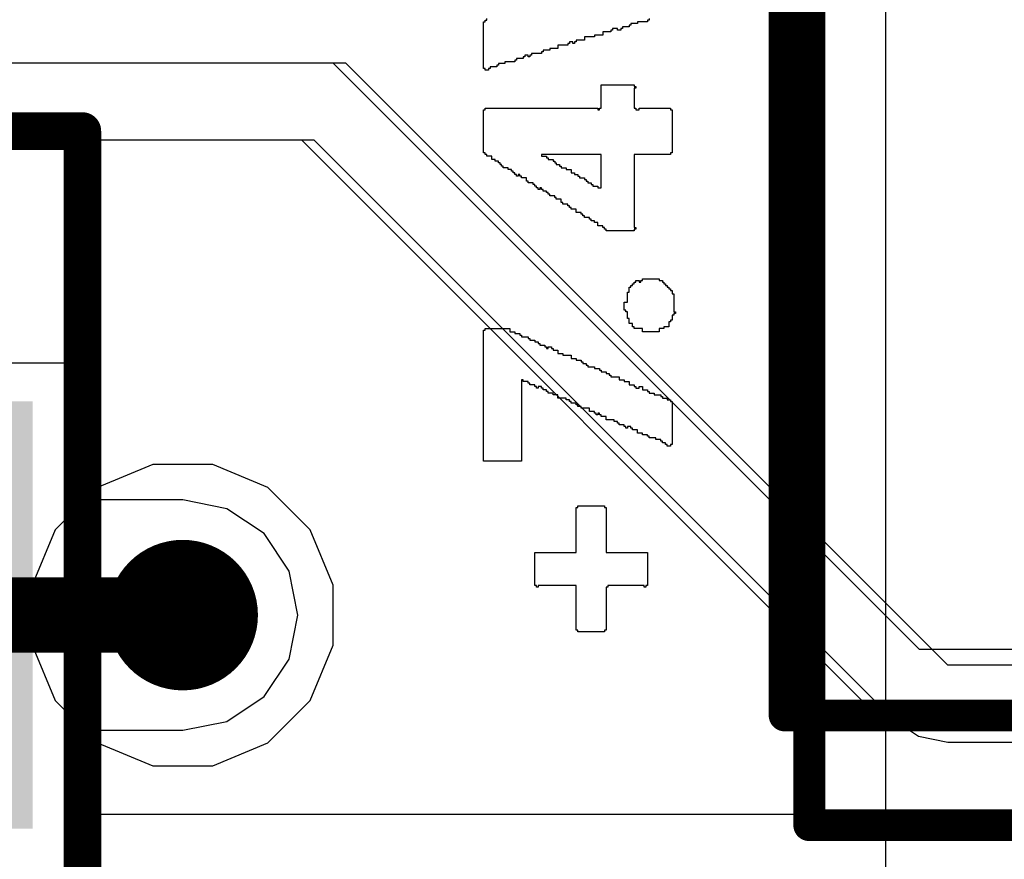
# Model space of a CAD drawing. Header units: millimetres. Extents: x -0.08 to 3.17, y -0.08 to 4.88.
# Tile 255 of 256: x 2.68 to 2.83, y 3.17 to 3.3. Entities that reach past the tile are written whole.
import ezdxf

# ---------------------------------------------------------------- set-up
doc = ezdxf.new("R2010")
doc.units = ezdxf.units.MM
doc.header["$MEASUREMENT"] = 0
for name, color, linetype in [('BottomLayer', 5, 'Continuous'), ('BottomOverlay', 54, 'Continuous'), ('Mechanical13', 56, 'Continuous'), ('Mechanical15', 56, 'Continuous'), ('MidLayer1', 16, 'Continuous'), ('MidLayer2', 76, 'Continuous'), ('MultiLayer', 9, 'Continuous'), ('TopLayer', 1, 'Continuous'), ('TopOverlay', 2, 'Continuous'), ('TopSolder', 216, 'Continuous'), ('ViaHoleLayer', 16, 'Continuous')]:
    doc.layers.add(name, color=color, linetype=linetype)

# ---------------------------------------------------------------- blocks, each defined once
blk = doc.blocks.new('ACM70V_701_2PL_TL00_F_________1_467')
at = {"layer": 'Mechanical15', "const_width": 0.00591}
for points in [[(-0.18898, 0), (-0.18898, -0.135)], [(0.18898, -0.135), (-0.18898, -0.135)]]:
    blk.add_lwpolyline(points, dxfattribs=at)
at = {"layer": 'Mechanical15', "const_width": 0.00295}
blk.add_lwpolyline([(-0.19045, -0.135, 1), (-0.1875, -0.135, 1)], format="xyb", close=True, dxfattribs=at)
blk.add_lwpolyline([(-0.19045, -0.135, 1), (-0.1875, -0.135, 1)], format="xyb", close=True, dxfattribs=at)
at = {"layer": 'TopSolder'}
blk.add_solid([(-0.18117, -0.09258), (-0.07474, -0.09258), (-0.18117, -0.02553), (-0.07474, -0.02553)], dxfattribs=at)
blk = doc.blocks.new('MK125002GO_483')
at = {"layer": 'Mechanical13', "const_width": 0.005}
for points in [[(-0.155, 0.13), (0.16, 0.13)], [(-0.155, 0.13), (-0.155, -0.15)]]:
    blk.add_lwpolyline(points, dxfattribs=at)
at = {"layer": 'Mechanical13', "const_width": 0.0025}
blk.add_lwpolyline([(-0.15625, 0.13, 1), (-0.15375, 0.13, 1)], format="xyb", close=True, dxfattribs=at)
blk.add_lwpolyline([(-0.15625, 0.13, 1), (-0.15375, 0.13, 1)], format="xyb", close=True, dxfattribs=at)
at = {"layer": 'Mechanical15', "const_width": 0.005}
for points in [[(-0.13779, 0.13386), (0.1378, 0.13386)], [(-0.13779, 0.13386), (-0.13779, -0.0689)]]:
    blk.add_lwpolyline(points, dxfattribs=at)
at = {"layer": 'Mechanical15', "const_width": 0.0025}
blk.add_lwpolyline([(-0.13904, 0.13386, 1), (-0.13654, 0.13386, 1)], format="xyb", close=True, dxfattribs=at)
blk.add_lwpolyline([(-0.13904, 0.13386, 1), (-0.13654, 0.13386, 1)], format="xyb", close=True, dxfattribs=at)

msp = doc.modelspace()

# ---------------------------------------------------------------- linework, layer by layer
at = {"layer": 'BottomLayer', "const_width": 0.01181}
msp.add_lwpolyline([(2.69488, 3.20472, 1), (2.70669, 3.20472, 1)], format="xyb", close=True, dxfattribs=at)
at = {"layer": 'BottomOverlay'}
msp.add_line((2.81115, 3.09216), (2.81115, 3.7124), dxfattribs=at)
at = {"layer": 'MidLayer1'}
for p, q in [((2.72638, 3.29134), (2.5689, 3.29134)), ((2.82087, 3.19685), (2.72638, 3.29134)), ((2.57389, 3.2793), (2.72139, 3.2793)), ((2.72139, 3.2793), (2.81235, 3.18833)), ((2.99409, 3.19685), (2.82087, 3.19685)), ((2.81235, 3.18833), (2.81626, 3.18572)), ((2.81626, 3.18572), (2.82087, 3.18481)), ((2.82087, 3.18481), (2.82087, 3.18481)), ((2.82087, 3.18481), (2.99409, 3.18481))]:
    msp.add_line(p, q, dxfattribs=at)
at = {"layer": 'MidLayer1', "const_width": 0.01181}
msp.add_lwpolyline([(2.69488, 3.20472, 1), (2.70669, 3.20472, 1)], format="xyb", close=True, dxfattribs=at)
at = {"layer": 'MidLayer2'}
for p, q in [((2.69609, 3.22835), (2.68741, 3.22475)), ((2.70549, 3.22835), (2.69609, 3.22835)), ((2.71417, 3.22475), (2.70549, 3.22835)), ((2.68741, 3.22475), (2.68076, 3.21811)), ((2.72081, 3.21811), (2.71417, 3.22475)), ((2.68076, 3.21811), (2.67717, 3.20942)), ((2.72441, 3.20942), (2.72081, 3.21811)), ((2.67717, 3.20942), (2.67717, 3.20003)), ((2.72441, 3.20003), (2.72441, 3.20942)), ((2.67717, 3.20003), (2.68076, 3.19134)), ((2.72081, 3.19134), (2.72441, 3.20003)), ((2.68076, 3.19134), (2.68741, 3.1847)), ((2.71417, 3.1847), (2.72081, 3.19134)), ((2.68741, 3.1847), (2.69609, 3.1811)), ((2.70549, 3.1811), (2.71417, 3.1847)), ((2.69609, 3.1811), (2.70549, 3.1811))]:
    msp.add_line(p, q, dxfattribs=at)
at = {"layer": 'MidLayer2', "const_width": 0.01181}
msp.add_lwpolyline([(2.69488, 3.20472, 1), (2.70669, 3.20472, 1)], format="xyb", close=True, dxfattribs=at)
at = {"layer": 'MultiLayer', "const_width": 0.01181}
msp.add_lwpolyline([(2.69488, 3.20472, 1), (2.70669, 3.20472, 1)], format="xyb", close=True, dxfattribs=at)
at = {"layer": 'TopLayer'}
for p, q in [((2.72441, 3.29134), (2.56693, 3.29134)), ((2.81642, 3.19933), (2.72441, 3.29134)), ((2.63874, 3.2793), (2.71942, 3.2793)), ((2.71942, 3.2793), (2.8079, 3.19081)), ((2.68323, 3.24425), (2.64208, 3.24425)), ((2.68323, 3.22279), (2.68323, 3.24425)), ((2.70079, 3.22279), (2.68323, 3.22279)), ((2.7077, 3.22141), (2.70079, 3.22279)), ((2.71356, 3.2175), (2.7077, 3.22141)), ((2.71748, 3.21164), (2.71356, 3.2175)), ((2.71885, 3.20472), (2.71748, 3.21164)), ((2.71748, 3.19781), (2.71885, 3.20472)), ((2.99488, 3.19933), (2.81642, 3.19933)), ((2.71356, 3.19195), (2.71748, 3.19781)), ((2.7077, 3.18804), (2.71356, 3.19195)), ((2.8079, 3.19081), (2.81181, 3.1882)), ((2.70079, 3.18666), (2.7077, 3.18804)), ((2.81181, 3.1882), (2.81642, 3.18729)), ((2.81642, 3.18729), (2.81642, 3.18729)), ((2.81642, 3.18729), (2.99488, 3.18729)), ((2.68323, 3.17346), (2.68323, 3.18666)), ((2.68323, 3.18666), (2.70079, 3.18666)), ((2.94488, 3.17346), (2.68323, 3.17346))]:
    msp.add_line(p, q, dxfattribs=at)
for points, const_width in [([(2.69488, 3.20472, 1), (2.70669, 3.20472, 1)], 0.01181), ([(2.69783, 3.20472, 1), (2.70374, 3.20472, 1)], 0.00591)]:
    msp.add_lwpolyline(points, format="xyb", close=True, dxfattribs=dict(at, const_width=const_width))
at = {"layer": 'TopLayer', "const_width": 0.01181}
msp.add_lwpolyline([(2.62402, 3.20472), (2.70079, 3.20472)], dxfattribs=at)
at = {"layer": 'TopOverlay'}
for p, q in [((2.74851, 3.29804), (2.74851, 3.2983)), ((2.77399, 3.2983), (2.77399, 3.29804)), ((2.74799, 3.2905), (2.74799, 3.29778)), ((2.74799, 3.29778), (2.74825, 3.29778)), ((2.74825, 3.29778), (2.74825, 3.29804)), ((2.74825, 3.29804), (2.74851, 3.29804)), ((2.76905, 3.29674), (2.76827, 3.29674)), ((2.76827, 3.29674), (2.76827, 3.29648)), ((2.76905, 3.29648), (2.76905, 3.29674)), ((2.76983, 3.29674), (2.76957, 3.29674)), ((2.76957, 3.29674), (2.76957, 3.29648)), ((2.77087, 3.297), (2.76983, 3.297)), ((2.76983, 3.297), (2.76983, 3.29674)), ((2.77113, 3.29726), (2.77087, 3.29726)), ((2.77087, 3.29726), (2.77087, 3.297)), ((2.77217, 3.29752), (2.77113, 3.29752)), ((2.77113, 3.29752), (2.77113, 3.29726)), ((2.77373, 3.29778), (2.77217, 3.29778)), ((2.77217, 3.29778), (2.77217, 3.29752)), ((2.77399, 3.29804), (2.77373, 3.29804)), ((2.77373, 3.29804), (2.77373, 3.29778)), ((2.76541, 3.29544), (2.76385, 3.29544)), ((2.76385, 3.29544), (2.76385, 3.29492)), ((2.76671, 3.2957), (2.76541, 3.2957)), ((2.76541, 3.2957), (2.76541, 3.29544)), ((2.76801, 3.29622), (2.76671, 3.29622)), ((2.76671, 3.29622), (2.76671, 3.2957)), ((2.76827, 3.29648), (2.76801, 3.29648)), ((2.76801, 3.29648), (2.76801, 3.29622)), ((2.76957, 3.29648), (2.76905, 3.29648)), ((2.75969, 3.29362), (2.75839, 3.29362)), ((2.75839, 3.29362), (2.75839, 3.29336)), ((2.76125, 3.29414), (2.75969, 3.29414)), ((2.75969, 3.29414), (2.75969, 3.29362)), ((2.76151, 3.2944), (2.76125, 3.2944)), ((2.76125, 3.2944), (2.76125, 3.29414)), ((2.76203, 3.29466), (2.76151, 3.29466)), ((2.76151, 3.29466), (2.76151, 3.2944)), ((2.76203, 3.2944), (2.76203, 3.29466)), ((2.76229, 3.2944), (2.76203, 3.2944)), ((2.76255, 3.29466), (2.76229, 3.29466)), ((2.76229, 3.29466), (2.76229, 3.2944)), ((2.76385, 3.29492), (2.76255, 3.29492)), ((2.76255, 3.29492), (2.76255, 3.29466)), ((2.75423, 3.29206), (2.75319, 3.29206)), ((2.75319, 3.29206), (2.75319, 3.2918)), ((2.75449, 3.29232), (2.75423, 3.29232)), ((2.75423, 3.29232), (2.75423, 3.29206)), ((2.75501, 3.29258), (2.75449, 3.29258)), ((2.75449, 3.29258), (2.75449, 3.29232)), ((2.75501, 3.29232), (2.75501, 3.29258)), ((2.75527, 3.29232), (2.75501, 3.29232)), ((2.75553, 3.29258), (2.75527, 3.29258)), ((2.75527, 3.29258), (2.75527, 3.29232)), ((2.75709, 3.29284), (2.75553, 3.29284)), ((2.75553, 3.29284), (2.75553, 3.29258)), ((2.75735, 3.2931), (2.75709, 3.2931)), ((2.75709, 3.2931), (2.75709, 3.29284)), ((2.75839, 3.29336), (2.75735, 3.29336)), ((2.75735, 3.29336), (2.75735, 3.2931)), ((2.74825, 3.2905), (2.74799, 3.2905)), ((2.74825, 3.29024), (2.74825, 3.2905)), ((2.74903, 3.2905), (2.74877, 3.2905)), ((2.74877, 3.2905), (2.74877, 3.29024)), ((2.75007, 3.29076), (2.74903, 3.29076)), ((2.74903, 3.29076), (2.74903, 3.2905)), ((2.75033, 3.29102), (2.75007, 3.29102)), ((2.75007, 3.29102), (2.75007, 3.29076)), ((2.75137, 3.29128), (2.75033, 3.29128)), ((2.75033, 3.29128), (2.75033, 3.29102)), ((2.75293, 3.29154), (2.75137, 3.29154)), ((2.75137, 3.29154), (2.75137, 3.29128)), ((2.75319, 3.2918), (2.75293, 3.2918)), ((2.75293, 3.2918), (2.75293, 3.29154)), ((2.74877, 3.29024), (2.74825, 3.29024)), ((2.76645, 3.28426), (2.76645, 3.2879)), ((2.76645, 3.2879), (2.77165, 3.2879)), ((2.77165, 3.2879), (2.77165, 3.28764)), ((2.77165, 3.28764), (2.77191, 3.28764)), ((2.77191, 3.28738), (2.77165, 3.28738)), ((2.77165, 3.28738), (2.77165, 3.28426)), ((2.77191, 3.28764), (2.77191, 3.28738)), ((2.74825, 3.284), (2.74825, 3.28426)), ((2.74825, 3.28426), (2.76593, 3.28426)), ((2.76593, 3.28426), (2.76593, 3.284)), ((2.76619, 3.284), (2.76619, 3.28426)), ((2.76619, 3.28426), (2.76645, 3.28426)), ((2.77165, 3.28426), (2.77191, 3.28426)), ((2.77191, 3.28426), (2.77191, 3.284)), ((2.77243, 3.284), (2.77243, 3.28426)), ((2.77243, 3.28426), (2.77737, 3.28426)), ((2.77737, 3.28426), (2.77737, 3.284)), ((2.74799, 3.27724), (2.74799, 3.284)), ((2.74799, 3.284), (2.74825, 3.284)), ((2.76593, 3.284), (2.76619, 3.284)), ((2.77191, 3.284), (2.77243, 3.284)), ((2.77737, 3.284), (2.77763, 3.284)), ((2.77763, 3.284), (2.77763, 3.27724)), ((2.74825, 3.27724), (2.74799, 3.27724)), ((2.74825, 3.27698), (2.74825, 3.27724)), ((2.74851, 3.27698), (2.74825, 3.27698)), ((2.74851, 3.27672), (2.74851, 3.27698)), ((2.74929, 3.27672), (2.74851, 3.27672)), ((2.74929, 3.2762), (2.74929, 3.27672)), ((2.76645, 3.27698), (2.75709, 3.27698)), ((2.75709, 3.27698), (2.75709, 3.27672)), ((2.75709, 3.27672), (2.75787, 3.27672)), ((2.75787, 3.27672), (2.75787, 3.27646)), ((2.76645, 3.27178), (2.76645, 3.27698)), ((2.77737, 3.27698), (2.77165, 3.27698)), ((2.77165, 3.27698), (2.77165, 3.26554)), ((2.77763, 3.27724), (2.77737, 3.27724)), ((2.77737, 3.27724), (2.77737, 3.27698)), ((2.74981, 3.2762), (2.74929, 3.2762)), ((2.74981, 3.27594), (2.74981, 3.2762)), ((2.75033, 3.27594), (2.74981, 3.27594)), ((2.75033, 3.27568), (2.75033, 3.27594)), ((2.75059, 3.27568), (2.75033, 3.27568)), ((2.75059, 3.27542), (2.75059, 3.27568)), ((2.75085, 3.27542), (2.75059, 3.27542)), ((2.75085, 3.27516), (2.75085, 3.27542)), ((2.75111, 3.27516), (2.75085, 3.27516)), ((2.75111, 3.2749), (2.75111, 3.27516)), ((2.75787, 3.27646), (2.75813, 3.27646)), ((2.75813, 3.27646), (2.75813, 3.2762)), ((2.75813, 3.2762), (2.75891, 3.2762)), ((2.75891, 3.2762), (2.75891, 3.27594)), ((2.75891, 3.27594), (2.75917, 3.27594)), ((2.75917, 3.27594), (2.75917, 3.27568)), ((2.75917, 3.27568), (2.75943, 3.27568)), ((2.75943, 3.27568), (2.75943, 3.27542)), ((2.75943, 3.27542), (2.75995, 3.27542)), ((2.75995, 3.27542), (2.75995, 3.27516)), ((2.75995, 3.27516), (2.76021, 3.27516)), ((2.76021, 3.27516), (2.76021, 3.2749)), ((2.75189, 3.2749), (2.75111, 3.2749)), ((2.75189, 3.27464), (2.75189, 3.2749)), ((2.75241, 3.27464), (2.75189, 3.27464)), ((2.75241, 3.27438), (2.75241, 3.27464)), ((2.75267, 3.27438), (2.75241, 3.27438)), ((2.75267, 3.27412), (2.75267, 3.27438)), ((2.75293, 3.27412), (2.75267, 3.27412)), ((2.75293, 3.27386), (2.75293, 3.27412)), ((2.75319, 3.27386), (2.75293, 3.27386)), ((2.75319, 3.2736), (2.75319, 3.27386)), ((2.75345, 3.2736), (2.75319, 3.2736)), ((2.75371, 3.27386), (2.75345, 3.27386)), ((2.75345, 3.27386), (2.75345, 3.2736)), ((2.75371, 3.2736), (2.75371, 3.27386)), ((2.75397, 3.2736), (2.75371, 3.2736)), ((2.75397, 3.27334), (2.75397, 3.2736)), ((2.76021, 3.2749), (2.76099, 3.2749)), ((2.76099, 3.2749), (2.76099, 3.27464)), ((2.76099, 3.27464), (2.76177, 3.27464)), ((2.76177, 3.27464), (2.76177, 3.27412)), ((2.76177, 3.27412), (2.76229, 3.27412)), ((2.76229, 3.27412), (2.76229, 3.27386)), ((2.76229, 3.27386), (2.76281, 3.27386)), ((2.76281, 3.27386), (2.76281, 3.2736)), ((2.76281, 3.2736), (2.76307, 3.2736)), ((2.76307, 3.2736), (2.76307, 3.27334)), ((2.75475, 3.27334), (2.75397, 3.27334)), ((2.75475, 3.27282), (2.75475, 3.27334)), ((2.75501, 3.27282), (2.75475, 3.27282)), ((2.75501, 3.27256), (2.75501, 3.27282)), ((2.75579, 3.27256), (2.75501, 3.27256)), ((2.75579, 3.2723), (2.75579, 3.27256)), ((2.75605, 3.2723), (2.75579, 3.2723)), ((2.75605, 3.27204), (2.75605, 3.2723)), ((2.75631, 3.27204), (2.75605, 3.27204)), ((2.75631, 3.27178), (2.75631, 3.27204)), ((2.76307, 3.27334), (2.76385, 3.27334)), ((2.76385, 3.27334), (2.76385, 3.27308)), ((2.76385, 3.27308), (2.76411, 3.27308)), ((2.76411, 3.27308), (2.76411, 3.27282)), ((2.76411, 3.27282), (2.76437, 3.27282)), ((2.76437, 3.27282), (2.76437, 3.27256)), ((2.76437, 3.27256), (2.76489, 3.27256)), ((2.76489, 3.27256), (2.76489, 3.2723)), ((2.76489, 3.2723), (2.76515, 3.2723)), ((2.76515, 3.2723), (2.76515, 3.27204)), ((2.76515, 3.27204), (2.76593, 3.27204)), ((2.76593, 3.27204), (2.76593, 3.27178)), ((2.75657, 3.27178), (2.75631, 3.27178)), ((2.75657, 3.27152), (2.75657, 3.27178)), ((2.75683, 3.27152), (2.75657, 3.27152)), ((2.75709, 3.27178), (2.75683, 3.27178)), ((2.75683, 3.27178), (2.75683, 3.27152)), ((2.75709, 3.27152), (2.75709, 3.27178)), ((2.75735, 3.27152), (2.75709, 3.27152)), ((2.75735, 3.27126), (2.75735, 3.27152)), ((2.75787, 3.27126), (2.75735, 3.27126)), ((2.75787, 3.271), (2.75787, 3.27126)), ((2.75813, 3.271), (2.75787, 3.271)), ((2.75813, 3.27074), (2.75813, 3.271)), ((2.75839, 3.27074), (2.75813, 3.27074)), ((2.75839, 3.27048), (2.75839, 3.27074)), ((2.75917, 3.27048), (2.75839, 3.27048)), ((2.75917, 3.27022), (2.75917, 3.27048)), ((2.76593, 3.27178), (2.76619, 3.27178)), ((2.76619, 3.27178), (2.76645, 3.27178)), ((2.75943, 3.27022), (2.75917, 3.27022)), ((2.75943, 3.26996), (2.75943, 3.27022)), ((2.76021, 3.26996), (2.75943, 3.26996)), ((2.76021, 3.26944), (2.76021, 3.26996)), ((2.76047, 3.26944), (2.76021, 3.26944)), ((2.76047, 3.26918), (2.76047, 3.26944)), ((2.76125, 3.26918), (2.76047, 3.26918)), ((2.76125, 3.26892), (2.76125, 3.26918)), ((2.76151, 3.26892), (2.76125, 3.26892)), ((2.76151, 3.26866), (2.76151, 3.26892)), ((2.76177, 3.26866), (2.76151, 3.26866)), ((2.76177, 3.2684), (2.76177, 3.26866)), ((2.76255, 3.2684), (2.76177, 3.2684)), ((2.76255, 3.26788), (2.76255, 3.2684)), ((2.76333, 3.26788), (2.76255, 3.26788)), ((2.76333, 3.26762), (2.76333, 3.26788)), ((2.76359, 3.26762), (2.76333, 3.26762)), ((2.76359, 3.26736), (2.76359, 3.26762)), ((2.76385, 3.26736), (2.76359, 3.26736)), ((2.76385, 3.2671), (2.76385, 3.26736)), ((2.76463, 3.2671), (2.76385, 3.2671)), ((2.76463, 3.26684), (2.76463, 3.2671)), ((2.76489, 3.26684), (2.76463, 3.26684)), ((2.76489, 3.26658), (2.76489, 3.26684)), ((2.76541, 3.26658), (2.76489, 3.26658)), ((2.76541, 3.26632), (2.76541, 3.26658)), ((2.76593, 3.26632), (2.76541, 3.26632)), ((2.76593, 3.2658), (2.76593, 3.26632)), ((2.76671, 3.2658), (2.76593, 3.2658)), ((2.76671, 3.26554), (2.76671, 3.2658)), ((2.76697, 3.26554), (2.76671, 3.26554)), ((2.76697, 3.26528), (2.76697, 3.26554)), ((2.76723, 3.26528), (2.76697, 3.26528)), ((2.76723, 3.26502), (2.76723, 3.26528)), ((2.77165, 3.26502), (2.76723, 3.26502)), ((2.77165, 3.26554), (2.77191, 3.26554)), ((2.77191, 3.26528), (2.77165, 3.26528)), ((2.77165, 3.26528), (2.77165, 3.26502)), ((2.77191, 3.26554), (2.77191, 3.26528)), ((2.77113, 3.25618), (2.77113, 3.25644)), ((2.77113, 3.25644), (2.77139, 3.25644)), ((2.77139, 3.25644), (2.77139, 3.2567)), ((2.77139, 3.2567), (2.77165, 3.2567)), ((2.77165, 3.2567), (2.77165, 3.25696)), ((2.77165, 3.25696), (2.77191, 3.25696)), ((2.77191, 3.25696), (2.77191, 3.25722)), ((2.77191, 3.25722), (2.77243, 3.25722)), ((2.77243, 3.25722), (2.77243, 3.25696)), ((2.77243, 3.25696), (2.77269, 3.25696)), ((2.77269, 3.25696), (2.77269, 3.25722)), ((2.77269, 3.25722), (2.77295, 3.25722)), ((2.77295, 3.25722), (2.77295, 3.25748)), ((2.77295, 3.25748), (2.77555, 3.25748)), ((2.77555, 3.25748), (2.77555, 3.25722)), ((2.77555, 3.25722), (2.77607, 3.25722)), ((2.77607, 3.25722), (2.77607, 3.25696)), ((2.77607, 3.25696), (2.77633, 3.25696)), ((2.77633, 3.25696), (2.77633, 3.2567)), ((2.77633, 3.2567), (2.77659, 3.2567)), ((2.77659, 3.2567), (2.77659, 3.25644)), ((2.77659, 3.25644), (2.77685, 3.25644)), ((2.77685, 3.25644), (2.77685, 3.25618)), ((2.77061, 3.25384), (2.77061, 3.2554)), ((2.77061, 3.2554), (2.77087, 3.2554)), ((2.77087, 3.2554), (2.77087, 3.25618)), ((2.77087, 3.25618), (2.77113, 3.25618)), ((2.77685, 3.25618), (2.77711, 3.25618)), ((2.77711, 3.25618), (2.77711, 3.25592)), ((2.77711, 3.25592), (2.77737, 3.25592)), ((2.77737, 3.25592), (2.77737, 3.25566)), ((2.77737, 3.25566), (2.77763, 3.25566)), ((2.77763, 3.25566), (2.77763, 3.25514)), ((2.77763, 3.25514), (2.77789, 3.25514)), ((2.77789, 3.25514), (2.77789, 3.25228)), ((2.77009, 3.25254), (2.77009, 3.25384)), ((2.77009, 3.25384), (2.77061, 3.25384)), ((2.77035, 3.25254), (2.77009, 3.25254)), ((2.77035, 3.25228), (2.77035, 3.25254)), ((2.77061, 3.25228), (2.77035, 3.25228)), ((2.77061, 3.25124), (2.77061, 3.25228)), ((2.77789, 3.25228), (2.77815, 3.25228)), ((2.77815, 3.25202), (2.77789, 3.25202)), ((2.77789, 3.25202), (2.77789, 3.25176)), ((2.77815, 3.25228), (2.77815, 3.25202)), ((2.77087, 3.25124), (2.77061, 3.25124)), ((2.77087, 3.25046), (2.77087, 3.25124)), ((2.77139, 3.25046), (2.77087, 3.25046)), ((2.77139, 3.24994), (2.77139, 3.25046)), ((2.77737, 3.25072), (2.77711, 3.25072)), ((2.77711, 3.25072), (2.77711, 3.24994)), ((2.77763, 3.25098), (2.77737, 3.25098)), ((2.77737, 3.25098), (2.77737, 3.25072)), ((2.77789, 3.25176), (2.77763, 3.25176)), ((2.77763, 3.25176), (2.77763, 3.25098)), ((2.74799, 3.24916), (2.74799, 3.24942)), ((2.74799, 3.24942), (2.74825, 3.24942)), ((2.74799, 3.2489), (2.74799, 3.24916)), ((2.74799, 3.22887), (2.74799, 3.2489)), ((2.74825, 3.24942), (2.74825, 3.24968)), ((2.74825, 3.24968), (2.75215, 3.24968)), ((2.75215, 3.24968), (2.75215, 3.24916)), ((2.75215, 3.24916), (2.75293, 3.24916)), ((2.75293, 3.24916), (2.75293, 3.2489)), ((2.75293, 3.2489), (2.75371, 3.2489)), ((2.75371, 3.2489), (2.75371, 3.24864)), ((2.77165, 3.24994), (2.77139, 3.24994)), ((2.77165, 3.24968), (2.77165, 3.24994)), ((2.77295, 3.24968), (2.77165, 3.24968)), ((2.77295, 3.24916), (2.77295, 3.24968)), ((2.77503, 3.24916), (2.77295, 3.24916)), ((2.77529, 3.24916), (2.77503, 3.24916)), ((2.77555, 3.24916), (2.77529, 3.24916)), ((2.77633, 3.24968), (2.77555, 3.24968)), ((2.77555, 3.24968), (2.77555, 3.24916)), ((2.77711, 3.24994), (2.77633, 3.24994)), ((2.77633, 3.24994), (2.77633, 3.24968)), ((2.75371, 3.24864), (2.75397, 3.24864)), ((2.75397, 3.24864), (2.75397, 3.24838)), ((2.75397, 3.24838), (2.75501, 3.24838)), ((2.75501, 3.24838), (2.75501, 3.24812)), ((2.75501, 3.24812), (2.75527, 3.24812)), ((2.75527, 3.24812), (2.75527, 3.24786)), ((2.75527, 3.24786), (2.75605, 3.24786)), ((2.75605, 3.24786), (2.75605, 3.2476)), ((2.75605, 3.2476), (2.75657, 3.2476)), ((2.75657, 3.2476), (2.75657, 3.24734)), ((2.75657, 3.24734), (2.75683, 3.24734)), ((2.75683, 3.24734), (2.75683, 3.24708)), ((2.75683, 3.24708), (2.75761, 3.24708)), ((2.75761, 3.24708), (2.75761, 3.24681)), ((2.75761, 3.24681), (2.75787, 3.24681)), ((2.75787, 3.24681), (2.75787, 3.24655)), ((2.75787, 3.24655), (2.75813, 3.24655)), ((2.75813, 3.24655), (2.75813, 3.24681)), ((2.75813, 3.24681), (2.75865, 3.24681)), ((2.75865, 3.24681), (2.75865, 3.24655)), ((2.75865, 3.24655), (2.75891, 3.24655)), ((2.75891, 3.24655), (2.75891, 3.24629)), ((2.75891, 3.24629), (2.75969, 3.24629)), ((2.75969, 3.24629), (2.75969, 3.24577)), ((2.75969, 3.24577), (2.76047, 3.24577)), ((2.76047, 3.24577), (2.76047, 3.24551)), ((2.76047, 3.24551), (2.76177, 3.24551)), ((2.76177, 3.24551), (2.76177, 3.24499)), ((2.76177, 3.24499), (2.76255, 3.24499)), ((2.76255, 3.24499), (2.76255, 3.24473)), ((2.76255, 3.24473), (2.76333, 3.24473)), ((2.76333, 3.24473), (2.76333, 3.24447)), ((2.76333, 3.24447), (2.76359, 3.24447)), ((2.76359, 3.24447), (2.76359, 3.24421)), ((2.76359, 3.24421), (2.76411, 3.24421)), ((2.76411, 3.24421), (2.76411, 3.24395)), ((2.76411, 3.24395), (2.76437, 3.24395)), ((2.76437, 3.24395), (2.76437, 3.24369)), ((2.76437, 3.24369), (2.76541, 3.24369)), ((2.76541, 3.24369), (2.76541, 3.24343)), ((2.76541, 3.24343), (2.76619, 3.24343)), ((2.76619, 3.24343), (2.76619, 3.24317)), ((2.76619, 3.24317), (2.76645, 3.24317)), ((2.76645, 3.24317), (2.76645, 3.24291)), ((2.76645, 3.24291), (2.76723, 3.24291)), ((2.76723, 3.24291), (2.76723, 3.24265)), ((2.76723, 3.24265), (2.76775, 3.24265)), ((2.76775, 3.24265), (2.76775, 3.24239)), ((2.75423, 3.24161), (2.75397, 3.24161)), ((2.75397, 3.24161), (2.75397, 3.22887)), ((2.75423, 3.24135), (2.75423, 3.24161)), ((2.75501, 3.24135), (2.75423, 3.24135)), ((2.75501, 3.24109), (2.75501, 3.24135)), ((2.75527, 3.24109), (2.75501, 3.24109)), ((2.75527, 3.24083), (2.75527, 3.24109)), ((2.76775, 3.24239), (2.76801, 3.24239)), ((2.76801, 3.24239), (2.76801, 3.24213)), ((2.76801, 3.24213), (2.76931, 3.24213)), ((2.76931, 3.24213), (2.76931, 3.24161)), ((2.76931, 3.24161), (2.77009, 3.24161)), ((2.77009, 3.24161), (2.77009, 3.24135)), ((2.77009, 3.24135), (2.77087, 3.24135)), ((2.77087, 3.24135), (2.77087, 3.24083)), ((2.75605, 3.24083), (2.75527, 3.24083)), ((2.75605, 3.24057), (2.75605, 3.24083)), ((2.75631, 3.24057), (2.75605, 3.24057)), ((2.75631, 3.24031), (2.75631, 3.24057)), ((2.75657, 3.24031), (2.75631, 3.24031)), ((2.75709, 3.24057), (2.75657, 3.24057)), ((2.75657, 3.24057), (2.75657, 3.24031)), ((2.75709, 3.24031), (2.75709, 3.24057)), ((2.75735, 3.24031), (2.75709, 3.24031)), ((2.75735, 3.24005), (2.75735, 3.24031)), ((2.75787, 3.24005), (2.75735, 3.24005)), ((2.75787, 3.23979), (2.75787, 3.24005)), ((2.75813, 3.23979), (2.75787, 3.23979)), ((2.75813, 3.23953), (2.75813, 3.23979)), ((2.75891, 3.23953), (2.75813, 3.23953)), ((2.75891, 3.23927), (2.75891, 3.23953)), ((2.77087, 3.24083), (2.77165, 3.24083)), ((2.77165, 3.24083), (2.77165, 3.24057)), ((2.77165, 3.24057), (2.77191, 3.24057)), ((2.77191, 3.24057), (2.77191, 3.24031)), ((2.77191, 3.24031), (2.77243, 3.24031)), ((2.77243, 3.24031), (2.77243, 3.24057)), ((2.77243, 3.24057), (2.77295, 3.24057)), ((2.77295, 3.24057), (2.77295, 3.24005)), ((2.77295, 3.24005), (2.77373, 3.24005)), ((2.77373, 3.24005), (2.77373, 3.23979)), ((2.77373, 3.23979), (2.77399, 3.23979)), ((2.77399, 3.23979), (2.77399, 3.23953)), ((2.77399, 3.23953), (2.77477, 3.23953)), ((2.77477, 3.23953), (2.77477, 3.23927)), ((2.75969, 3.23927), (2.75891, 3.23927)), ((2.75969, 3.23875), (2.75969, 3.23927)), ((2.76099, 3.23875), (2.75969, 3.23875)), ((2.76099, 3.23849), (2.76099, 3.23875)), ((2.76151, 3.23849), (2.76099, 3.23849)), ((2.76151, 3.23823), (2.76151, 3.23849)), ((2.76177, 3.23823), (2.76151, 3.23823)), ((2.76177, 3.23797), (2.76177, 3.23823)), ((2.76255, 3.23797), (2.76177, 3.23797)), ((2.76255, 3.23771), (2.76255, 3.23797)), ((2.77477, 3.23927), (2.77581, 3.23927)), ((2.77581, 3.23927), (2.77581, 3.23901)), ((2.77581, 3.23901), (2.77607, 3.23901)), ((2.77607, 3.23901), (2.77607, 3.23875)), ((2.77607, 3.23875), (2.77685, 3.23875)), ((2.77685, 3.23875), (2.77685, 3.23849)), ((2.77685, 3.23849), (2.77737, 3.23849)), ((2.77737, 3.23849), (2.77737, 3.23823)), ((2.77737, 3.23823), (2.77763, 3.23823)), ((2.77763, 3.23823), (2.77763, 3.23147)), ((2.76281, 3.23771), (2.76255, 3.23771)), ((2.76281, 3.23745), (2.76281, 3.23771)), ((2.76333, 3.23745), (2.76281, 3.23745)), ((2.76333, 3.23719), (2.76333, 3.23745)), ((2.76463, 3.23719), (2.76333, 3.23719)), ((2.76463, 3.23667), (2.76463, 3.23719)), ((2.76541, 3.23667), (2.76463, 3.23667)), ((2.76541, 3.23641), (2.76541, 3.23667)), ((2.76567, 3.23641), (2.76541, 3.23641)), ((2.76567, 3.23615), (2.76567, 3.23641)), ((2.76619, 3.23641), (2.76593, 3.23641)), ((2.76593, 3.23641), (2.76593, 3.23615)), ((2.76619, 3.23615), (2.76619, 3.23641)), ((2.76593, 3.23615), (2.76567, 3.23615)), ((2.76645, 3.23615), (2.76619, 3.23615)), ((2.76645, 3.23589), (2.76645, 3.23615)), ((2.76723, 3.23589), (2.76645, 3.23589)), ((2.76723, 3.23537), (2.76723, 3.23589)), ((2.76853, 3.23537), (2.76723, 3.23537)), ((2.76853, 3.23511), (2.76853, 3.23537)), ((2.76905, 3.23511), (2.76853, 3.23511)), ((2.76905, 3.23485), (2.76905, 3.23511)), ((2.76931, 3.23485), (2.76905, 3.23485)), ((2.76931, 3.23459), (2.76931, 3.23485)), ((2.77009, 3.23459), (2.76931, 3.23459)), ((2.77009, 3.23433), (2.77009, 3.23459)), ((2.77035, 3.23433), (2.77009, 3.23433)), ((2.77035, 3.23407), (2.77035, 3.23433)), ((2.77061, 3.23407), (2.77035, 3.23407)), ((2.77113, 3.23433), (2.77061, 3.23433)), ((2.77061, 3.23433), (2.77061, 3.23407)), ((2.77113, 3.23407), (2.77113, 3.23433)), ((2.77139, 3.23407), (2.77113, 3.23407)), ((2.77139, 3.23381), (2.77139, 3.23407)), ((2.77217, 3.23381), (2.77139, 3.23381)), ((2.77217, 3.23329), (2.77217, 3.23381)), ((2.77295, 3.23329), (2.77217, 3.23329)), ((2.77295, 3.23303), (2.77295, 3.23329)), ((2.77373, 3.23303), (2.77295, 3.23303)), ((2.77373, 3.23277), (2.77373, 3.23303)), ((2.77399, 3.23277), (2.77373, 3.23277)), ((2.77399, 3.23251), (2.77399, 3.23277)), ((2.77503, 3.23251), (2.77399, 3.23251)), ((2.77503, 3.23225), (2.77503, 3.23251)), ((2.77581, 3.23225), (2.77503, 3.23225)), ((2.77581, 3.23199), (2.77581, 3.23225)), ((2.77607, 3.23199), (2.77581, 3.23199)), ((2.77607, 3.23173), (2.77607, 3.23199)), ((2.77659, 3.23173), (2.77607, 3.23173)), ((2.77659, 3.23147), (2.77659, 3.23173)), ((2.77685, 3.23147), (2.77659, 3.23147)), ((2.77685, 3.23121), (2.77685, 3.23147)), ((2.77737, 3.23121), (2.77685, 3.23121)), ((2.77763, 3.23147), (2.77737, 3.23147)), ((2.77737, 3.23147), (2.77737, 3.23121)), ((2.75397, 3.22887), (2.74799, 3.22887)), ((2.76255, 3.21457), (2.76255, 3.22159)), ((2.76255, 3.22159), (2.76281, 3.22159)), ((2.76281, 3.22159), (2.76281, 3.22185)), ((2.76281, 3.22185), (2.76697, 3.22185)), ((2.76697, 3.22185), (2.76697, 3.22159)), ((2.76697, 3.22159), (2.76723, 3.22159)), ((2.76723, 3.22159), (2.76723, 3.21457)), ((2.75605, 3.20937), (2.75605, 3.21457)), ((2.75605, 3.21457), (2.76255, 3.21457)), ((2.76723, 3.21457), (2.77373, 3.21457)), ((2.77373, 3.21457), (2.77373, 3.20937)), ((2.75631, 3.20937), (2.75605, 3.20937)), ((2.75631, 3.20911), (2.75631, 3.20937)), ((2.75657, 3.20911), (2.75631, 3.20911)), ((2.76255, 3.20937), (2.75657, 3.20937)), ((2.75657, 3.20937), (2.75657, 3.20911)), ((2.76255, 3.20235), (2.76255, 3.20937)), ((2.76749, 3.20911), (2.76723, 3.20911)), ((2.76723, 3.20911), (2.76723, 3.20469)), ((2.77321, 3.20937), (2.76749, 3.20937)), ((2.76749, 3.20937), (2.76749, 3.20911)), ((2.77321, 3.20911), (2.77321, 3.20937)), ((2.77347, 3.20911), (2.77321, 3.20911)), ((2.77373, 3.20937), (2.77347, 3.20937)), ((2.77347, 3.20937), (2.77347, 3.20911)), ((2.76723, 3.20469), (2.76723, 3.20443)), ((2.76723, 3.20443), (2.76723, 3.20235)), ((2.76281, 3.20235), (2.76255, 3.20235)), ((2.76281, 3.20209), (2.76281, 3.20235)), ((2.76723, 3.20235), (2.76697, 3.20235)), ((2.76697, 3.20235), (2.76697, 3.20209)), ((2.76697, 3.20209), (2.76281, 3.20209))]:
    msp.add_line(p, q, dxfattribs=at)
at = {"layer": 'ViaHoleLayer', "const_width": 0.00591}
msp.add_lwpolyline([(2.69783, 3.20472, 1), (2.70374, 3.20472, 1)], format="xyb", close=True, dxfattribs=at)

# ---------------------------------------------------------------- block references
for name, p, rotation in [('MK125002GO_483', (2.92913, 3.32677), 90), ('ACM70V_701_2PL_TL00_F_________1_467', (2.49606, 3.14567), 180)]:
    msp.add_blockref(name, p, dxfattribs=dict(rotation=rotation))

doc.saveas('drawing.dxf')
